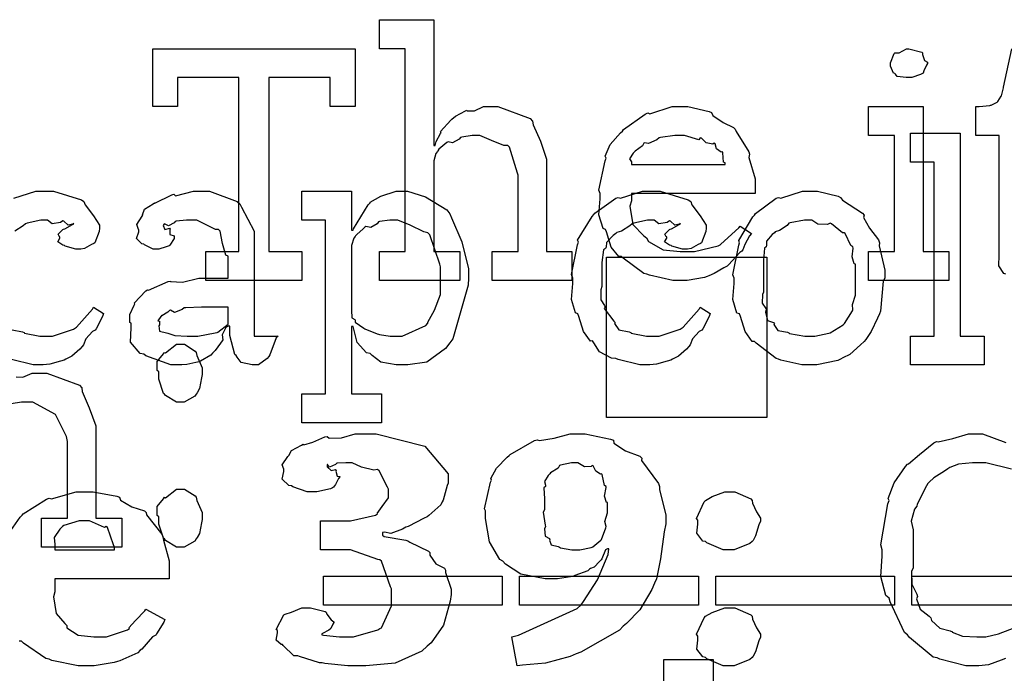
# Model space of a CAD drawing. Extents: x 0 to 8.5, y 0 to 11.
# Tile 12 of 256: x 1.981 to 2.453, y 2.055 to 2.369. Entities that reach past the tile are written whole.
import ezdxf

# ---------------------------------------------------------------- set-up
doc = ezdxf.new("R2010")
doc.units = 0
doc.layers.get('0').update_dxf_attribs({"linetype": 'CONTINUOUS'})

msp = doc.modelspace()

# ---------------------------------------------------------------- linework, layer by layer
at = {"color": 0}
for points in [[(2.15321, 2.25749), (2.16558, 2.25749), (2.16558, 2.35471), (2.15321, 2.35471), (2.15321, 2.3686), (2.17925, 2.3686), (2.17925, 2.30826), (2.1799, 2.30826), (2.1799, 2.30826), (2.18039, 2.31022), (2.1824, 2.31401), (2.18272, 2.31456), (2.18246, 2.31506), (2.18739, 2.32042), (2.18793, 2.32086), (2.18793, 2.32086), (2.18961, 2.32237), (2.19439, 2.32497), (2.1951, 2.32519), (2.19515, 2.32497), (2.19868, 2.32497), (2.20296, 2.32693), (2.20443, 2.32693), (2.20996, 2.32693), (2.22542, 2.32118), (2.22657, 2.31999), (2.22683, 2.31825), (2.23036, 2.31039), (2.23329, 2.30181), (2.23329, 2.29893), (2.23329, 2.25749), (2.24544, 2.25749), (2.24544, 2.2436), (2.20725, 2.2436), (2.20725, 2.25749), (2.21963, 2.25749), (2.21963, 2.29417), (2.21935, 2.29503), (2.21544, 2.30751), (2.21463, 2.30826), (2.21283, 2.30832), (2.20692, 2.31071), (2.20128, 2.31304), (2.19943, 2.31304), (2.1976, 2.31304), (2.19265, 2.31233), (2.19206, 2.31218), (2.1914, 2.31131), (2.18826, 2.30963), (2.18604, 2.31006), (2.18554, 2.30979), (2.18457, 2.30897), (2.18164, 2.30653), (2.18115, 2.30572), (2.18099, 2.30544), (2.18018, 2.30453), (2.17925, 2.301), (2.17925, 2.29981), (2.17925, 2.25749), (2.19162, 2.25749), (2.19162, 2.2436), (2.15321, 2.2436), (2.15321, 2.25749)], [(2.06993, 2.25749), (2.08578, 2.25749), (2.08578, 2.34082), (2.05647, 2.34082), (2.05647, 2.32693), (2.04454, 2.32693), (2.04454, 2.35471), (2.14154, 2.35471), (2.14154, 2.32693), (2.12961, 2.32693), (2.12961, 2.34082), (2.1001, 2.34082), (2.1001, 2.25749), (2.11594, 2.25749), (2.11594, 2.2436), (2.06993, 2.2436), (2.06993, 2.25749)], [(2.4069, 2.34082), (2.40549, 2.34082), (2.40132, 2.34131), (2.4005, 2.3425), (2.40018, 2.34278), (2.39942, 2.34293), (2.398, 2.3464), (2.398, 2.34754), (2.398, 2.34799), (2.398, 2.34799), (2.39979, 2.35243), (2.40018, 2.35275), (2.40018, 2.35275), (2.40213, 2.35275), (2.40571, 2.35471), (2.4069, 2.35471), (2.4069, 2.35471), (2.41303, 2.35308), (2.41342, 2.35275), (2.41331, 2.35189), (2.41439, 2.34907), (2.41581, 2.34825), (2.41581, 2.34799), (2.41581, 2.34754), (2.41525, 2.34679), (2.41407, 2.34412), (2.41363, 2.34299), (2.41342, 2.34278), (2.41249, 2.34229), (2.40826, 2.34082), (2.4069, 2.34082)], [(2.29779, 2.2436), (2.29368, 2.2436), (2.2825, 2.24615), (2.28131, 2.24664), (2.27989, 2.2469), (2.26997, 2.25424), (2.26915, 2.2551), (2.26796, 2.25504), (2.26421, 2.25965), (2.26199, 2.26687), (2.26156, 2.26812), (2.26031, 2.2685), (2.25831, 2.27501), (2.25896, 2.28271), (2.25896, 2.28526), (2.25831, 2.28683), (2.26129, 2.30094), (2.26178, 2.30219), (2.26133, 2.30322), (2.26378, 2.30886), (2.26872, 2.31435), (2.26958, 2.31521), (2.27007, 2.31597), (2.28054, 2.3234), (2.28174, 2.32389), (2.28271, 2.32351), (2.29351, 2.32693), (2.29715, 2.32693), (2.30094, 2.32693), (2.31119, 2.3246), (2.31233, 2.32411), (2.31299, 2.32275), (2.31782, 2.31933), (2.32286, 2.31694), (2.32362, 2.31608), (2.32411, 2.315), (2.33014, 2.30533), (2.33057, 2.30414), (2.33018, 2.30257), (2.33317, 2.29237), (2.33317, 2.28896), (2.33317, 2.28526), (2.27393, 2.28526), (2.27393, 2.28179), (2.27322, 2.27919), (2.27458, 2.2704), (2.27989, 2.26508), (2.28108, 2.264), (2.28213, 2.26238), (2.28911, 2.25831), (2.29725, 2.25749), (2.29997, 2.25749), (2.3041, 2.25749), (2.31543, 2.26019), (2.31646, 2.26074), (2.31668, 2.26107), (2.32542, 2.26878), (2.32601, 2.26964), (2.33143, 2.26617), (2.33046, 2.26497), (2.32818, 2.26079), (2.32731, 2.25836), (2.32688, 2.25771), (2.3259, 2.257), (2.32042, 2.25108), (2.31972, 2.25054), (2.31819, 2.24963), (2.31364, 2.2469), (2.31104, 2.24588), (2.31017, 2.24556), (2.30897, 2.24507), (2.30057, 2.2436), (2.29779, 2.2436)], [(2.38758, 2.25749), (2.39996, 2.25749), (2.39996, 2.31304), (2.38758, 2.31304), (2.38758, 2.32693), (2.41363, 2.32693), (2.41363, 2.25749), (2.426, 2.25749), (2.426, 2.2436), (2.38758, 2.2436), (2.38758, 2.25749)], [(2.27393, 2.29915), (2.31885, 2.29915), (2.31885, 2.30003), (2.31808, 2.30029), (2.31776, 2.30485), (2.31754, 2.30524), (2.31685, 2.30518), (2.31467, 2.30669), (2.31407, 2.30908), (2.31364, 2.30935), (2.31293, 2.30897), (2.30979, 2.30963), (2.30757, 2.31185), (2.30692, 2.31196), (2.30621, 2.31108), (2.29937, 2.31304), (2.29715, 2.31304), (2.29465, 2.31304), (2.28788, 2.31218), (2.28717, 2.31196), (2.28608, 2.31108), (2.28213, 2.30931), (2.28022, 2.30963), (2.27979, 2.30935), (2.27924, 2.30821), (2.27567, 2.30567), (2.27544, 2.30524), (2.27468, 2.30464), (2.273, 2.30197), (2.27393, 2.30051), (2.27393, 2.30003), (2.27393, 2.29915)], [(2.40771, 2.21701), (2.419, 2.21701), (2.419, 2.30035), (2.40771, 2.30035), (2.40771, 2.31424), (2.43138, 2.31424), (2.43138, 2.21701), (2.44287, 2.21701), (2.44287, 2.20313), (2.40771, 2.20313), (2.40771, 2.21701)], [(2.05761, 2.20313), (2.05328, 2.20313), (2.04129, 2.20747), (2.04025, 2.20833), (2.03847, 2.20871), (2.03396, 2.21408), (2.03418, 2.22086), (2.03418, 2.2231), (2.03364, 2.22342), (2.03364, 2.22726), (2.0356, 2.23178), (2.03592, 2.23242), (2.03569, 2.23269), (2.04129, 2.23872), (2.04199, 2.23915), (2.04258, 2.23893), (2.05192, 2.24306), (2.05306, 2.24328), (2.05306, 2.24306), (2.05886, 2.24289), (2.06668, 2.24479), (2.06933, 2.24479), (2.08062, 2.24479), (2.08062, 2.25521), (2.07958, 2.25575), (2.0779, 2.26133), (2.07682, 2.26731), (2.07607, 2.26801), (2.07465, 2.26801), (2.0656, 2.27257), (2.06261, 2.27257), (2.06076, 2.27257), (2.05578, 2.27203), (2.05524, 2.27192), (2.05479, 2.27121), (2.05208, 2.26975), (2.05012, 2.27078), (2.04981, 2.27061), (2.04981, 2.2704), (2.04958, 2.27001), (2.05029, 2.26812), (2.05279, 2.26867), (2.05306, 2.26844), (2.05268, 2.26801), (2.05279, 2.26568), (2.05479, 2.26503), (2.05479, 2.26476), (2.05474, 2.26378), (2.05279, 2.26053), (2.0524, 2.26019), (2.051, 2.25982), (2.04747, 2.25868), (2.04633, 2.25868), (2.04482, 2.25868), (2.04064, 2.26069), (2.04025, 2.26107), (2.03928, 2.26118), (2.03674, 2.26372), (2.03788, 2.26699), (2.03788, 2.26801), (2.03771, 2.26801), (2.03689, 2.27046), (2.0395, 2.27442), (2.03982, 2.27496), (2.03971, 2.27501), (2.04053, 2.27778), (2.04482, 2.28039), (2.04546, 2.28082), (2.04563, 2.2806), (2.05365, 2.28472), (2.05458, 2.28494), (2.05544, 2.28418), (2.06407, 2.28646), (2.06694, 2.28646), (2.07178, 2.28646), (2.08507, 2.28142), (2.08626, 2.28039), (2.08708, 2.27875), (2.09321, 2.26731), (2.09321, 2.26346), (2.09321, 2.21701), (2.10471, 2.21701), (2.10368, 2.2161), (2.10058, 2.20796), (2.10015, 2.20725), (2.09933, 2.20622), (2.09521, 2.20313), (2.09386, 2.20313), (2.09212, 2.20313), (2.08697, 2.20426), (2.08507, 2.20692), (2.08453, 2.20768), (2.08382, 2.20811), (2.08149, 2.21724), (2.08149, 2.22026), (2.08149, 2.22179), (2.08062, 2.22179), (2.07964, 2.22103), (2.07781, 2.21756), (2.07807, 2.21522), (2.07781, 2.21463), (2.07699, 2.21354), (2.07454, 2.21012), (2.07357, 2.2091), (2.07324, 2.20876), (2.07237, 2.2079), (2.06739, 2.20497), (2.06674, 2.20464), (2.06526, 2.20432), (2.06093, 2.20335), (2.05843, 2.20313), (2.05761, 2.20313)], [(2.116, 2.18924), (2.12728, 2.18924), (2.12728, 2.27257), (2.116, 2.27257), (2.116, 2.28646), (2.13986, 2.28646), (2.13986, 2.26779), (2.14051, 2.26779), (2.14068, 2.26833), (2.14779, 2.27994), (2.14876, 2.28082), (2.14876, 2.28108), (2.15392, 2.28401), (2.16124, 2.28646), (2.16374, 2.28646), (2.16661, 2.28646), (2.17524, 2.28375), (2.18549, 2.27746), (2.18696, 2.27561), (2.18778, 2.2736), (2.19265, 2.26221), (2.19586, 2.24918), (2.19586, 2.24479), (2.19564, 2.24143), (2.18842, 2.2156), (2.18696, 2.21376), (2.18485, 2.2111), (2.17583, 2.20449), (2.16672, 2.20313), (2.16374, 2.20313), (2.16124, 2.20313), (2.15386, 2.20449), (2.14974, 2.20768), (2.14876, 2.20856), (2.14697, 2.20899), (2.14247, 2.21386), (2.14094, 2.22032), (2.14051, 2.22157), (2.13986, 2.22157), (2.13986, 2.18924), (2.15419, 2.18924), (2.15419, 2.17535), (2.116, 2.17535), (2.116, 2.18924)], [(2.28168, 2.20313), (2.27789, 2.20313), (2.26758, 2.20568), (2.2665, 2.20617), (2.26443, 2.20637), (2.25857, 2.20942), (2.25597, 2.21376), (2.25521, 2.21463), (2.25424, 2.21457), (2.25088, 2.21918), (2.24864, 2.2264), (2.24826, 2.22765), (2.24707, 2.22808), (2.24528, 2.23454), (2.24588, 2.24224), (2.24588, 2.24479), (2.24528, 2.24642), (2.24804, 2.26069), (2.24849, 2.26193), (2.2481, 2.26297), (2.25504, 2.27431), (2.25586, 2.27518), (2.2564, 2.27588), (2.26644, 2.28299), (2.26758, 2.28342), (2.26867, 2.28304), (2.27924, 2.28646), (2.28276, 2.28646), (2.28765, 2.28646), (2.30111, 2.28233), (2.30231, 2.28147), (2.30285, 2.27989), (2.30681, 2.27468), (2.30968, 2.27018), (2.30968, 2.26867), (2.30957, 2.26704), (2.30751, 2.26172), (2.30707, 2.26129), (2.30587, 2.26079), (2.30251, 2.259), (2.30072, 2.25868), (2.30012, 2.25868), (2.29833, 2.25868), (2.29335, 2.26014), (2.29297, 2.26042), (2.2921, 2.26053), (2.28976, 2.2621), (2.29081, 2.26394), (2.29081, 2.26454), (2.29064, 2.26454), (2.28993, 2.26585), (2.29221, 2.26801), (2.29254, 2.26824), (2.29254, 2.26824), (2.29308, 2.26839), (2.29676, 2.27051), (2.29731, 2.27061), (2.29731, 2.27106), (2.29699, 2.27061), (2.29465, 2.27013), (2.29264, 2.27208), (2.2921, 2.27214), (2.29112, 2.27143), (2.28711, 2.27078), (2.28483, 2.27257), (2.28407, 2.27257), (2.28162, 2.27257), (2.27507, 2.27115), (2.27431, 2.27083), (2.27317, 2.26981), (2.2691, 2.26725), (2.26699, 2.26654), (2.2665, 2.26606), (2.26519, 2.26525), (2.26199, 2.26183), (2.26178, 2.25956), (2.2615, 2.2589), (2.26047, 2.25825), (2.25976, 2.25222), (2.25976, 2.25022), (2.25976, 2.24067), (2.25928, 2.23921), (2.25922, 2.23432), (2.26101, 2.23167), (2.26129, 2.2309), (2.26085, 2.23019), (2.26551, 2.22407), (2.26606, 2.22353), (2.26579, 2.22304), (2.2679, 2.22), (2.27289, 2.21907), (2.27365, 2.21875), (2.27376, 2.21832), (2.28114, 2.21701), (2.28364, 2.21701), (2.28728, 2.21701), (2.29731, 2.22026), (2.29818, 2.22092), (2.29878, 2.22125), (2.30632, 2.22993), (2.30686, 2.2309), (2.31164, 2.22786), (2.31114, 2.22629), (2.30817, 2.22049), (2.30772, 2.21983), (2.30643, 2.21912), (2.30317, 2.21571), (2.30203, 2.21272), (2.30143, 2.21203), (2.30035, 2.21078), (2.2965, 2.20736), (2.29357, 2.20594), (2.29275, 2.20551), (2.29101, 2.20497), (2.28592, 2.20344), (2.28271, 2.20313), (2.28168, 2.20313)], [(2.35938, 2.20313), (2.35562, 2.20313), (2.34549, 2.20551), (2.3444, 2.20594), (2.34321, 2.20622), (2.33365, 2.21354), (2.3329, 2.21442), (2.33176, 2.21442), (2.32844, 2.21912), (2.32617, 2.2264), (2.32574, 2.22765), (2.32449, 2.22803), (2.32254, 2.23443), (2.32314, 2.24224), (2.32314, 2.24479), (2.32254, 2.24636), (2.32531, 2.26047), (2.32574, 2.26172), (2.32536, 2.26281), (2.33214, 2.27408), (2.3329, 2.27496), (2.33344, 2.27572), (2.34326, 2.28299), (2.3444, 2.28342), (2.34549, 2.28304), (2.3559, 2.28646), (2.35938, 2.28646), (2.36307, 2.28646), (2.37299, 2.28396), (2.37414, 2.28342), (2.37506, 2.28207), (2.38465, 2.27593), (2.38542, 2.27496), (2.38504, 2.27387), (2.38792, 2.26867), (2.39236, 2.26303), (2.39279, 2.26172), (2.39264, 2.26019), (2.3954, 2.24864), (2.3954, 2.24479), (2.39458, 2.24322), (2.39324, 2.22894), (2.39279, 2.22765), (2.39176, 2.22558), (2.38872, 2.21924), (2.38618, 2.21539), (2.38542, 2.21442), (2.38374, 2.21283), (2.37858, 2.20817), (2.37522, 2.20649), (2.37414, 2.20594), (2.37278, 2.20524), (2.36268, 2.20313), (2.35938, 2.20313)], [(2.16004, 2.21701), (2.16411, 2.21701), (2.17535, 2.22211), (2.17632, 2.2231), (2.17643, 2.22364), (2.17953, 2.22944), (2.1824, 2.23693), (2.1824, 2.23936), (2.1824, 2.25022), (2.18213, 2.25146), (2.17731, 2.26551), (2.17632, 2.2665), (2.17443, 2.26687), (2.16792, 2.27007), (2.162, 2.27257), (2.16004, 2.27257), (2.15821, 2.27257), (2.15326, 2.27186), (2.15267, 2.27171), (2.15213, 2.27083), (2.14903, 2.26899), (2.1466, 2.26942), (2.14615, 2.2691), (2.14529, 2.26828), (2.14253, 2.26585), (2.14176, 2.26508), (2.1416, 2.26476), (2.14094, 2.26389), (2.13986, 2.26031), (2.13986, 2.25911), (2.13986, 2.23047), (2.13971, 2.22933), (2.13997, 2.22569), (2.14133, 2.22499), (2.1416, 2.22461), (2.14154, 2.22364), (2.14567, 2.22081), (2.14615, 2.22049), (2.14615, 2.22049), (2.15201, 2.21804), (2.15267, 2.21789), (2.15315, 2.21767), (2.15831, 2.21701), (2.16004, 2.21701)], [(2.35938, 2.21701), (2.36182, 2.21701), (2.36843, 2.21832), (2.36914, 2.21853), (2.36914, 2.21853), (2.37543, 2.22244), (2.37588, 2.22287), (2.37597, 2.22293), (2.37978, 2.229), (2.37999, 2.2296), (2.37999, 2.2296), (2.37989, 2.2321), (2.38129, 2.2366), (2.38129, 2.23807), (2.38129, 2.25151), (2.38069, 2.25168), (2.37972, 2.25499), (2.38021, 2.25917), (2.37999, 2.25976), (2.37907, 2.26036), (2.37631, 2.26606), (2.37588, 2.2665), (2.37506, 2.26639), (2.36979, 2.27083), (2.36914, 2.27106), (2.36789, 2.27046), (2.36317, 2.27067), (2.36029, 2.27257), (2.35938, 2.27257), (2.35688, 2.27257), (2.35004, 2.27132), (2.34939, 2.27106), (2.34847, 2.27001), (2.34489, 2.26764), (2.34283, 2.26699), (2.34244, 2.2665), (2.34136, 2.26568), (2.3386, 2.26243), (2.33871, 2.26036), (2.33854, 2.25976), (2.33763, 2.25906), (2.33724, 2.25342), (2.33724, 2.25151), (2.33724, 2.23807), (2.33669, 2.23693), (2.33664, 2.23281), (2.33832, 2.23025), (2.33854, 2.2296), (2.33822, 2.22851), (2.33908, 2.2245), (2.34201, 2.22342), (2.34244, 2.22287), (2.34218, 2.2225), (2.34403, 2.21967), (2.34868, 2.21881), (2.34939, 2.21853), (2.34961, 2.21815), (2.35693, 2.21701), (2.35938, 2.21701)], [(2.26193, 2.25472), (2.33876, 2.25472), (2.33876, 2.1779), (2.26193, 2.1779), (2.26193, 2.25472)], [(2.06304, 2.21701), (2.06614, 2.21701), (2.07454, 2.21847), (2.07542, 2.21875), (2.07568, 2.21892), (2.08062, 2.22271), (2.08062, 2.22396), (2.08062, 2.2309), (2.07064, 2.2309), (2.06787, 2.2309), (2.06033, 2.23058), (2.05957, 2.23047), (2.05871, 2.22965), (2.05496, 2.22825), (2.05306, 2.22933), (2.05263, 2.22917), (2.05176, 2.22846), (2.04883, 2.22667), (2.04893, 2.227), (2.04893, 2.227), (2.04839, 2.2264), (2.04704, 2.22433), (2.04785, 2.22407), (2.04785, 2.22396), (2.04785, 2.22244), (2.04747, 2.22194), (2.04785, 2.2194), (2.05111, 2.21858), (2.05176, 2.21832), (2.05176, 2.21832), (2.05507, 2.21718), (2.06104, 2.21701), (2.06304, 2.21701)], [(2.05783, 2.18528), (2.05593, 2.18528), (2.05067, 2.18853), (2.05024, 2.18918), (2.04969, 2.18951), (2.04742, 2.19629), (2.04742, 2.19851), (2.04742, 2.19982), (2.04665, 2.20047), (2.0466, 2.20481), (2.04975, 2.2085), (2.05024, 2.20915), (2.05063, 2.20899), (2.05599, 2.21306), (2.05783, 2.21306), (2.05974, 2.21306), (2.06494, 2.20979), (2.06543, 2.20915), (2.06569, 2.20768), (2.06825, 2.20182), (2.06825, 2.19982), (2.06825, 2.19851), (2.06787, 2.19689), (2.06689, 2.19185), (2.06586, 2.18983), (2.06543, 2.18918), (2.06478, 2.18821), (2.05957, 2.18528), (2.05783, 2.18528)], [(2.14204, 2.05903), (2.13797, 2.05903), (2.12696, 2.06011), (2.12576, 2.06033), (2.12451, 2.06044), (2.11481, 2.06347), (2.11404, 2.06381), (2.11219, 2.06381), (2.1071, 2.06874), (2.10667, 2.06922), (2.10607, 2.06913), (2.10368, 2.07129), (2.10428, 2.07482), (2.10428, 2.07596), (2.10374, 2.07644), (2.10732, 2.08333), (2.10796, 2.08376), (2.10796, 2.08376), (2.111, 2.08469), (2.11604, 2.08681), (2.11774, 2.08681), (2.12022, 2.08681), (2.12711, 2.08501), (2.12771, 2.08464), (2.12799, 2.08365), (2.1301, 2.08094), (2.1314, 2.07997), (2.1314, 2.07964), (2.13092, 2.07894), (2.12993, 2.07688), (2.12967, 2.07661), (2.12896, 2.07611), (2.12592, 2.07443), (2.12554, 2.07422), (2.12554, 2.07379), (2.12631, 2.07357), (2.134, 2.07292), (2.13661, 2.07292), (2.14079, 2.07292), (2.1524, 2.07617), (2.15332, 2.07682), (2.15419, 2.07721), (2.15896, 2.08768), (2.15896, 2.09115), (2.15896, 2.09592), (2.15842, 2.09674), (2.15424, 2.10906), (2.15332, 2.10981), (2.15235, 2.10986), (2.13938, 2.11458), (2.1351, 2.11458), (2.12489, 2.11458), (2.12489, 2.12847), (2.1351, 2.12847), (2.13938, 2.12847), (2.15136, 2.13118), (2.15224, 2.13172), (2.15201, 2.132), (2.15446, 2.13531), (2.15744, 2.13949), (2.15744, 2.14085), (2.15744, 2.14367), (2.15707, 2.14458), (2.1531, 2.15246), (2.15224, 2.153), (2.15044, 2.15272), (2.14464, 2.15414), (2.14008, 2.15625), (2.13857, 2.15625), (2.1371, 2.15625), (2.13314, 2.15608), (2.13271, 2.15603), (2.13206, 2.15539), (2.12929, 2.15408), (2.12831, 2.15543), (2.12815, 2.15539), (2.12815, 2.15494), (2.12819, 2.15429), (2.1301, 2.1525), (2.13217, 2.15306), (2.13249, 2.15278), (2.13226, 2.15218), (2.13286, 2.1499), (2.13422, 2.14962), (2.13422, 2.14953), (2.13363, 2.14865), (2.13217, 2.14578), (2.13112, 2.14458), (2.13075, 2.14432), (2.12972, 2.14382), (2.12315, 2.14236), (2.12099, 2.14236), (2.11849, 2.14236), (2.11165, 2.14475), (2.111, 2.14518), (2.10975, 2.1454), (2.1065, 2.14839), (2.10732, 2.15201), (2.10732, 2.15321), (2.10732, 2.15321), (2.10661, 2.15522), (2.10926, 2.15924), (2.10969, 2.15972), (2.10969, 2.15972), (2.11106, 2.16217), (2.11589, 2.16476), (2.11664, 2.16515), (2.11697, 2.16482), (2.12121, 2.16618), (2.12701, 2.16863), (2.12815, 2.16883), (2.12901, 2.16803), (2.13499, 2.16824), (2.14154, 2.17014), (2.14378, 2.17014), (2.15153, 2.17014), (2.17486, 2.16422), (2.18608, 2.15093), (2.18608, 2.14649), (2.1856, 2.14535), (2.18371, 2.13829), (2.18326, 2.13758), (2.18261, 2.13618), (2.17686, 2.13097), (2.17611, 2.13043), (2.17458, 2.12978), (2.16689, 2.12576), (2.1659, 2.12543), (2.16422, 2.12446), (2.15858, 2.12244), (2.15554, 2.12294), (2.15462, 2.12283), (2.15462, 2.12153), (2.15549, 2.12088), (2.16581, 2.11925), (2.16678, 2.11893), (2.16775, 2.11828), (2.17665, 2.11393), (2.1774, 2.11328), (2.17731, 2.11203), (2.18018, 2.10786), (2.18431, 2.10568), (2.18479, 2.10482), (2.1849, 2.10368), (2.18761, 2.09576), (2.18761, 2.0931), (2.18701, 2.09), (2.18381, 2.07844), (2.178, 2.06993), (2.17611, 2.06836), (2.17344, 2.06603), (2.16075, 2.06022), (2.14671, 2.05903), (2.14204, 2.05903)], [(2.21664, 2.07292), (2.21978, 2.07368), (2.24789, 2.08637), (2.24983, 2.08811), (2.25088, 2.08985), (2.2576, 2.1001), (2.26281, 2.11236), (2.26307, 2.11501), (2.26243, 2.11501), (2.26144, 2.11458), (2.25971, 2.11025), (2.25939, 2.10981), (2.25863, 2.10889), (2.25603, 2.10622), (2.25424, 2.10558), (2.25375, 2.10525), (2.2531, 2.10454), (2.24685, 2.10221), (2.24615, 2.102), (2.24479, 2.10167), (2.23844, 2.10069), (2.23639, 2.10069), (2.23253, 2.10069), (2.22097, 2.10281), (2.21365, 2.10775), (2.21229, 2.10915), (2.21083, 2.10986), (2.20594, 2.11837), (2.20404, 2.12956), (2.20404, 2.13325), (2.20344, 2.13422), (2.20637, 2.14692), (2.20688, 2.148), (2.20654, 2.14871), (2.20925, 2.15369), (2.21442, 2.15896), (2.21533, 2.15972), (2.21588, 2.16026), (2.22743, 2.16689), (2.22879, 2.16732), (2.22982, 2.16689), (2.23693, 2.16808), (2.24463, 2.17014), (2.24724, 2.17014), (2.25174, 2.17014), (2.26389, 2.16764), (2.26525, 2.1671), (2.26551, 2.16569), (2.27111, 2.16206), (2.27794, 2.1594), (2.27892, 2.15842), (2.27881, 2.15733), (2.28689, 2.14632), (2.28737, 2.14497), (2.28733, 2.14344), (2.29042, 2.13108), (2.29042, 2.12696), (2.28961, 2.12321), (2.28782, 2.11019), (2.28586, 2.10058), (2.285, 2.09853), (2.28369, 2.09554), (2.27794, 2.08583), (2.2716, 2.07932), (2.27001, 2.0779), (2.26818, 2.07611), (2.24963, 2.06549), (2.24744, 2.06467), (2.24457, 2.06347), (2.23281, 2.06028), (2.22174, 2.05925), (2.21924, 2.05903), (2.21664, 2.07292)], [(2.24724, 2.11458), (2.24918, 2.11458), (2.25456, 2.11567), (2.25504, 2.11589), (2.25537, 2.116), (2.25933, 2.11919), (2.2596, 2.11957), (2.2596, 2.11957), (2.26167, 2.12511), (2.26178, 2.12565), (2.26178, 2.12565), (2.26112, 2.12815), (2.26243, 2.13232), (2.26243, 2.13368), (2.26243, 2.13715), (2.26204, 2.13715), (2.26101, 2.14019), (2.26187, 2.14442), (2.26178, 2.14497), (2.26096, 2.1454), (2.25987, 2.15067), (2.2596, 2.15104), (2.25906, 2.15088), (2.25683, 2.15224), (2.25553, 2.15474), (2.25504, 2.15494), (2.25461, 2.15446), (2.25136, 2.15435), (2.24826, 2.15625), (2.24724, 2.15625), (2.24528, 2.15625), (2.2399, 2.15517), (2.23942, 2.15494), (2.23888, 2.15375), (2.23508, 2.15147), (2.23486, 2.15104), (2.23406, 2.15022), (2.23232, 2.14725), (2.23275, 2.14551), (2.23269, 2.14497), (2.23199, 2.14421), (2.23226, 2.13894), (2.23226, 2.13715), (2.23226, 2.13368), (2.23167, 2.13254), (2.23258, 2.12631), (2.23269, 2.12565), (2.23232, 2.12463), (2.23258, 2.12104), (2.2346, 2.12001), (2.23486, 2.11957), (2.2346, 2.11925), (2.23551, 2.11686), (2.23888, 2.1161), (2.23942, 2.11589), (2.23986, 2.11556), (2.24539, 2.11458), (2.24724, 2.11458)], [(2.05783, 2.11583), (2.05593, 2.11583), (2.05067, 2.11908), (2.05024, 2.11974), (2.04969, 2.12007), (2.04742, 2.12685), (2.04742, 2.12907), (2.04742, 2.13037), (2.04665, 2.13103), (2.0466, 2.13536), (2.04975, 2.13906), (2.05024, 2.13971), (2.05063, 2.13954), (2.05599, 2.14361), (2.05783, 2.14361), (2.05974, 2.14361), (2.06494, 2.14035), (2.06543, 2.13971), (2.06569, 2.13824), (2.06825, 2.13238), (2.06825, 2.13037), (2.06825, 2.12907), (2.06787, 2.12744), (2.06689, 2.1224), (2.06586, 2.12039), (2.06543, 2.11974), (2.06478, 2.11876), (2.05957, 2.11583), (2.05783, 2.11583)], [(2.32075, 2.11458), (2.31793, 2.11458), (2.31011, 2.11783), (2.30946, 2.11849), (2.30821, 2.11876), (2.30518, 2.1225), (2.30578, 2.12685), (2.30578, 2.12825), (2.30578, 2.12869), (2.30507, 2.12961), (2.30881, 2.13758), (2.30946, 2.13824), (2.30946, 2.13824), (2.31267, 2.14014), (2.31868, 2.14236), (2.32075, 2.14236), (2.32351, 2.14236), (2.33117, 2.13894), (2.33182, 2.13824), (2.33188, 2.13687), (2.33388, 2.13271), (2.33572, 2.12972), (2.33572, 2.12869), (2.33572, 2.12825), (2.33496, 2.12657), (2.33339, 2.12125), (2.33231, 2.11908), (2.33182, 2.11849), (2.33062, 2.11751), (2.32319, 2.11458), (2.32075, 2.11458)], [(1.99756, 2.11458), (2.02621, 2.11458), (2.02621, 2.11589), (2.02567, 2.11697), (2.02294, 2.12522), (2.02229, 2.12565), (2.02149, 2.12522), (2.01426, 2.12847), (2.01187, 2.12847), (2.00922, 2.12847), (2.0019, 2.12614), (2.00125, 2.12565), (2.00011, 2.12451), (1.99729, 2.12044), (1.99756, 2.11703), (1.99756, 2.11589), (1.99756, 2.11458)], [(2.12631, 2.10194), (2.21203, 2.10194), (2.21203, 2.08806), (2.12631, 2.08806), (2.12631, 2.10194)], [(2.22026, 2.10194), (2.30599, 2.10194), (2.30599, 2.08806), (2.22026, 2.08806), (2.22026, 2.10194)], [(2.31429, 2.10194), (2.40001, 2.10194), (2.40001, 2.08806), (2.31429, 2.08806), (2.31429, 2.10194)], [(2.40831, 2.10194), (2.49403, 2.10194), (2.49403, 2.08806), (2.40831, 2.08806), (2.40831, 2.10194)], [(2.32075, 2.05903), (2.31793, 2.05903), (2.31011, 2.06228), (2.30946, 2.06293), (2.30821, 2.06321), (2.30518, 2.06694), (2.30578, 2.07129), (2.30578, 2.07269), (2.30578, 2.07314), (2.30507, 2.07406), (2.30881, 2.08203), (2.30946, 2.08268), (2.30946, 2.08268), (2.31267, 2.08458), (2.31868, 2.08681), (2.32075, 2.08681), (2.32351, 2.08681), (2.33117, 2.08339), (2.33182, 2.08268), (2.33188, 2.08132), (2.33388, 2.07715), (2.33572, 2.07417), (2.33572, 2.07314), (2.33572, 2.07269), (2.33496, 2.07101), (2.33339, 2.06569), (2.33231, 2.06353), (2.33182, 2.06293), (2.33062, 2.06196), (2.32319, 2.05903), (2.32075, 2.05903)]]:
    msp.add_lwpolyline(points, close=True, dxfattribs=at)
for points in [[(2.45335, 2.24664), (2.45231, 2.2469), (2.44993, 2.2506), (2.45008, 2.25581), (2.45008, 2.25749), (2.45008, 2.31304), (2.43901, 2.31304), (2.43901, 2.32693), (2.44054, 2.32693), (2.44054, 2.32693), (2.44564, 2.32747), (2.44596, 2.32758), (2.44629, 2.32764), (2.44922, 2.32915), (2.44943, 2.32932), (2.44943, 2.32932), (2.45107, 2.33188), (2.45117, 2.33214), (2.45117, 2.33214), (2.45215, 2.33589), (2.45226, 2.33626), (2.45617, 2.35471)], [(1.97797, 2.28304), (1.98856, 2.28646), (1.99208, 2.28646), (1.99696, 2.28646), (2.01042, 2.28233), (2.01161, 2.28147), (2.01215, 2.27989), (2.01611, 2.27468), (2.01899, 2.27018), (2.01899, 2.26867), (2.01887, 2.26704), (2.01682, 2.26172), (2.01639, 2.26129), (2.01519, 2.26079), (2.01183, 2.259), (2.01004, 2.25868), (2.00944, 2.25868), (2.00765, 2.25868), (2.00265, 2.26014), (2.00228, 2.26042), (2.00142, 2.26053), (1.99908, 2.2621), (2.00011, 2.26394), (2.00011, 2.26454), (1.99994, 2.26454), (1.99924, 2.26585), (2.00151, 2.26801), (2.00185, 2.26824), (2.00185, 2.26824), (2.00239, 2.26839), (2.00608, 2.27051), (2.00663, 2.27061), (2.00663, 2.27106), (2.00629, 2.27061), (2.00396, 2.27013), (2.00196, 2.27208), (2.00142, 2.27214), (2.00043, 2.27143), (1.99642, 2.27078), (1.99414, 2.27257), (1.99337, 2.27257), (1.99094, 2.27257), (1.98438, 2.27115), (1.98361, 2.27083), (1.98247, 2.26981), (1.9784, 2.26725)], [(1.97721, 2.22), (1.98221, 2.21907), (1.98296, 2.21875), (1.98307, 2.21832), (1.99046, 2.21701), (1.99294, 2.21701), (1.99658, 2.21701), (2.00663, 2.22026), (2.00749, 2.22092), (2.00808, 2.22125), (2.01563, 2.22993), (2.01617, 2.2309), (2.02094, 2.22786), (2.02046, 2.22629), (2.01747, 2.22049), (2.01704, 2.21983), (2.01574, 2.21912), (2.01247, 2.21571), (2.01133, 2.21272), (2.01074, 2.21203), (2.00965, 2.21078), (2.00581, 2.20736), (2.00288, 2.20594), (2.00206, 2.20551), (2.00032, 2.20497), (1.99522, 2.20344), (1.99203, 2.20313), (1.991, 2.20313), (1.991, 2.20313), (1.98719, 2.20313), (1.97689, 2.20568)], [(1.97911, 2.19743), (1.98236, 2.19721), (1.98676, 2.19917), (1.98822, 2.19917), (1.99382, 2.19917), (2.00944, 2.19342), (2.01058, 2.19222), (2.01069, 2.19049), (2.01411, 2.18261), (2.01731, 2.17404), (2.01731, 2.17117), (2.01731, 2.12972), (2.02968, 2.12972), (2.02968, 2.11583), (1.99126, 2.11583), (1.99126, 2.12972), (2.00364, 2.12972), (2.00364, 2.16639), (2.00319, 2.16883), (1.99794, 2.17947), (1.98703, 2.18528), (1.98346, 2.18528), (1.98161, 2.18528), (1.97667, 2.18457)], [(2.45313, 2.0625), (2.45111, 2.06164), (2.44499, 2.05946), (2.44032, 2.05903), (2.43881, 2.05903), (2.43881, 2.05903), (2.43419, 2.05903), (2.42171, 2.06213), (2.42036, 2.06272), (2.41846, 2.0631), (2.40722, 2.0726), (2.40625, 2.07379), (2.40479, 2.07497), (2.39789, 2.08968), (2.39735, 2.09136), (2.39589, 2.09272), (2.3935, 2.10183), (2.3941, 2.11143), (2.3941, 2.11458), (2.39344, 2.11686), (2.39681, 2.13656), (2.39735, 2.13824), (2.39697, 2.13917), (2.39979, 2.1466), (2.40528, 2.15446), (2.40625, 2.1556), (2.40674, 2.15571), (2.41189, 2.16021), (2.41878, 2.16585), (2.42014, 2.16644), (2.42096, 2.16624), (2.42785, 2.16797), (2.43539, 2.17014), (2.43793, 2.17014), (2.44206, 2.17014), (2.45335, 2.16601)], [(2.456, 2.15315), (2.44374, 2.15625), (2.43967, 2.15625), (2.43739, 2.15625), (2.43067, 2.15554), (2.42654, 2.15392), (2.42557, 2.15343), (2.42389, 2.15229), (2.41878, 2.14899), (2.41661, 2.14703), (2.41601, 2.14626), (2.41525, 2.14518), (2.41086, 2.1365), (2.4106, 2.13542), (2.4095, 2.13396), (2.40799, 2.12831), (2.40886, 2.12408), (2.40886, 2.12261), (2.40886, 2.1059), (2.40815, 2.10422), (2.40831, 2.09804), (2.41064, 2.09326), (2.41103, 2.09224), (2.41054, 2.09104), (2.41233, 2.0861), (2.41661, 2.08279), (2.41732, 2.08203), (2.41775, 2.08062), (2.42165, 2.07704), (2.42671, 2.07574), (2.42774, 2.07531), (2.42768, 2.07503), (2.43257, 2.07324), (2.43935, 2.07292), (2.44162, 2.07292), (2.44368, 2.07292), (2.44988, 2.07433), (2.45861, 2.07764)], [(1.97319, 2.11908), (1.98101, 2.13021), (1.98193, 2.13108), (1.98253, 2.13178), (1.99365, 2.13889), (1.99496, 2.13932), (1.99599, 2.13894), (2.00786, 2.14236), (2.01187, 2.14236), (2.01606, 2.14236), (2.02735, 2.14019), (2.0286, 2.13976), (2.02914, 2.1384), (2.0345, 2.13519), (2.04053, 2.13319), (2.04139, 2.13238), (2.04161, 2.13129), (2.04893, 2.12207), (2.04943, 2.12088), (2.04975, 2.11925), (2.05246, 2.10926), (2.05246, 2.1059), (2.05246, 2.10069), (1.99756, 2.10069), (1.99756, 2.0944), (1.99707, 2.09201), (1.99832, 2.0841), (2.00244, 2.07926), (2.00342, 2.07835), (2.00342, 2.07715), (2.00874, 2.07362), (2.01628, 2.07292), (2.01882, 2.07292), (2.02246, 2.07292), (2.03244, 2.07617), (2.03336, 2.07682), (2.03315, 2.07715), (2.03629, 2.08062), (2.04075, 2.08529), (2.04118, 2.08615), (2.05029, 2.08117), (2.04981, 2.07986), (2.04639, 2.07422), (2.04596, 2.07357), (2.04443, 2.07286), (2.03933, 2.06694), (2.03857, 2.0664), (2.03743, 2.06526), (2.02881, 2.06136), (2.02772, 2.06099), (2.02599, 2.06049), (2.01654, 2.05903), (2.0134, 2.05903), (2.0134, 2.05903), (2.00879, 2.05903), (1.99625, 2.06158), (1.99496, 2.06207), (1.99337, 2.06239), (1.98258, 2.06988), (1.98172, 2.07075), (1.98053, 2.07075)], [(2.28939, 2.04807), (2.28939, 2.06196), (2.31304, 2.06196), (2.31304, 2.01551)]]:
    msp.add_lwpolyline(points, dxfattribs=at)

doc.saveas('drawing.dxf')
